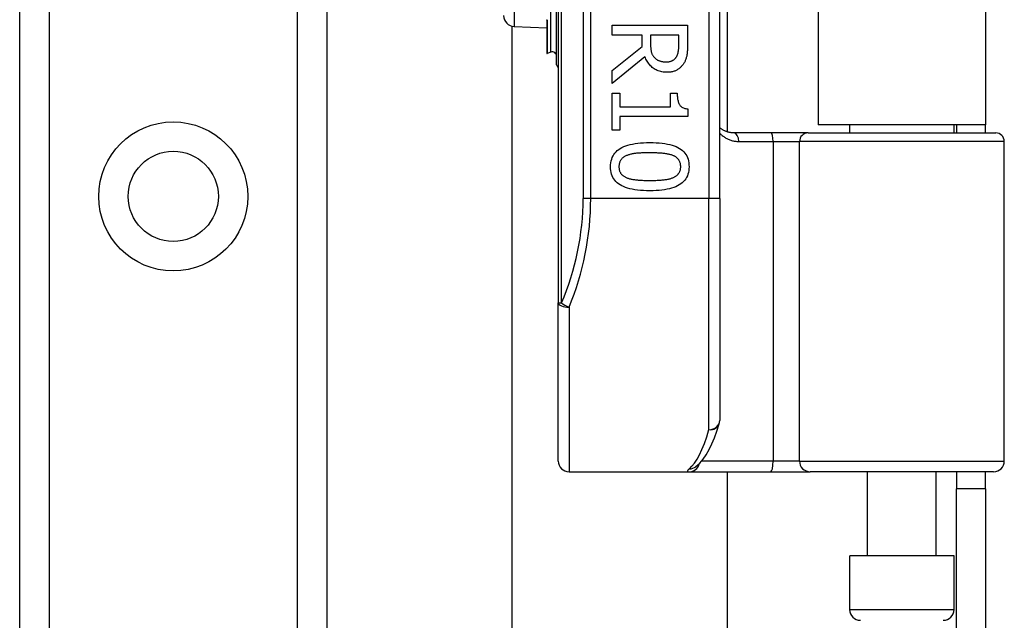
# Model space of a CAD drawing. Header units: inches. Extents: x 4.1 to 95.3, y 5.8 to 50.1.
# Tile 26 of 76: x 22.2 to 24, y 21.1 to 22.2. Entities that reach past the tile are written whole.
import ezdxf

# ---------------------------------------------------------------- set-up
doc = ezdxf.new("R2010")
doc.units = ezdxf.units.IN
doc.header["$MEASUREMENT"] = 0
doc.layers.add('Visible Edges(ANSI)', color=7, linetype='Continuous', lineweight=25)
doc.layers.add('Visible Tangent Edges(ANSI)', color=7, linetype='Continuous', lineweight=25)

msp = doc.modelspace()

# ---------------------------------------------------------------- linework, layer by layer
at = {"layer": 'Visible Edges(ANSI)'}
for p, q in [((22.2115, 19.5772), (22.2115, 36.9631)), ((22.7735, 36.9631), (22.7735, 19.5772)), ((23.197, 23.5597), (23.197, 21.6776)), ((23.4923, 21.8687), (23.4923, 23.3687)), ((23.5061, 23.2467), (23.5061, 21.9906)), ((23.6725, 23.2342), (23.6725, 22.0032)), ((23.9785, 23.2342), (23.9785, 22.0032)), ((23.1938, 22.1131), (23.1938, 22.2304)), ((23.1759, 22.1957), (23.1759, 22.1956)), ((23.1759, 22.1956), (23.1759, 22.1949)), ((23.1759, 22.1949), (23.1759, 22.1342)), ((23.1124, 19.1871), (23.1124, 22.1837)), ((23.1162, 22.1832), (23.1759, 22.1806)), ((23.2956, 22.1857), (23.4334, 22.1857)), ((23.2956, 22.1674), (23.2956, 22.1857)), ((23.4334, 22.1857), (23.4334, 22.1502)), ((23.3504, 22.1674), (23.2956, 22.1674)), ((23.3504, 22.1464), (23.3504, 22.1674)), ((23.4175, 22.1674), (23.3657, 22.1674)), ((23.3657, 22.1674), (23.3657, 22.1513)), ((23.4175, 22.1492), (23.4175, 22.1674)), ((23.2956, 22.1028), (23.3504, 22.1464)), ((23.1832, 22.1364), (23.1764, 22.1339)), ((23.3556, 22.1281), (23.2956, 22.079)), ((23.2956, 22.079), (23.2956, 22.1028)), ((23.2956, 22.0612), (23.3097, 22.0612)), ((23.2956, 21.9939), (23.2956, 22.0612)), ((23.3097, 22.0612), (23.3097, 22.0362)), ((23.402, 22.0612), (23.4146, 22.0612)), ((23.402, 22.0362), (23.402, 22.0612)), ((23.3097, 22.0362), (23.402, 22.0362)), ((23.4338, 22.0327), (23.4338, 22.0184)), ((23.3097, 22.0184), (23.3097, 21.9939)), ((23.4338, 22.0184), (23.3097, 22.0184)), ((23.9785, 22.0032), (23.6725, 22.0032)), ((23.7301, 21.9887), (23.7301, 22.0032)), ((23.921, 21.9887), (23.921, 22.0032)), ((23.9255, 22.0032), (23.9255, 21.9887)), ((23.9785, 21.9887), (23.9785, 22.0032)), ((23.3097, 21.9939), (23.2956, 21.9939)), ((23.5865, 21.9887), (23.5181, 21.9887)), ((23.654, 21.9887), (23.5865, 21.9887)), ((23.654, 21.9887), (23.9973, 21.9887)), ((24.013, 21.3883), (24.013, 21.973)), ((23.4923, 21.8687), (23.4923, 21.4624)), ((23.197, 21.3883), (23.197, 21.6776)), ((23.2167, 21.3687), (23.4362, 21.3687)), ((23.4362, 21.3687), (23.5856, 21.3687)), ((23.4484, 21.3777), (23.4489, 21.3781)), ((23.5061, 21.3687), (23.5061, 19.1871)), ((23.5856, 21.3687), (23.6579, 21.3687)), ((23.9933, 21.3687), (23.6579, 21.3687)), ((23.7625, 21.2151), (23.7625, 21.3687)), ((23.8885, 21.2151), (23.8885, 21.3687)), ((23.9255, 21.3687), (23.9255, 21.3377)), ((23.9785, 21.3377), (23.9785, 21.3687)), ((23.9785, 21.3377), (23.9255, 21.3377)), ((23.9255, 21.0257), (23.9255, 21.3377)), ((23.9785, 21.3377), (23.9785, 21.0257)), ((23.921, 21.2151), (23.7301, 21.2151)), ((23.7301, 21.1167), (23.7301, 21.2151)), ((23.921, 21.1167), (23.921, 21.2151))]:
    msp.add_line(p, q, dxfattribs=at)
at = {"layer": 'Visible Edges(ANSI)', "flags": 128}
for points in [[(23.3657, 22.1513), (23.3657, 22.15), (23.3658, 22.1487), (23.3658, 22.1474), (23.3659, 22.1462), (23.366, 22.145), (23.3661, 22.1438), (23.3662, 22.1426), (23.3663, 22.1414), (23.3665, 22.1403), (23.3667, 22.1392), (23.3669, 22.1381), (23.3671, 22.137), (23.3674, 22.136), (23.3677, 22.135), (23.368, 22.134), (23.3684, 22.1331), (23.3688, 22.1321), (23.3693, 22.1312), (23.3698, 22.1303), (23.3703, 22.1295), (23.3709, 22.1287), (23.3715, 22.1279), (23.3722, 22.1271), (23.3729, 22.1264)], [(23.4128, 22.1273), (23.4133, 22.1279), (23.4137, 22.1286), (23.414, 22.1293), (23.4144, 22.13), (23.4147, 22.1308), (23.415, 22.1315), (23.4153, 22.1323), (23.4156, 22.1331), (23.4158, 22.1339), (23.4161, 22.1347), (23.4163, 22.1355), (23.4165, 22.1364), (23.4166, 22.1373), (23.4168, 22.1382), (23.4169, 22.1391), (23.4171, 22.1401), (23.4172, 22.1411), (23.4173, 22.1422), (23.4173, 22.1432), (23.4174, 22.1444), (23.4175, 22.1455), (23.4175, 22.1467), (23.4175, 22.1479), (23.4175, 22.1492)], [(23.4334, 22.1502), (23.4334, 22.1482), (23.4334, 22.1463), (23.4333, 22.1445), (23.4332, 22.1427), (23.4332, 22.141), (23.4331, 22.1393), (23.433, 22.1377), (23.4328, 22.1361), (23.4327, 22.1346), (23.4325, 22.1331), (23.4323, 22.1317), (23.4321, 22.1303), (23.4319, 22.129), (23.4316, 22.1277), (23.4312, 22.1264), (23.4309, 22.1251), (23.4304, 22.1238), (23.43, 22.1225), (23.4294, 22.1213), (23.4289, 22.12), (23.4283, 22.1188), (23.4276, 22.1175), (23.4269, 22.1163), (23.4261, 22.1151)], [(23.396, 22.0995), (23.3935, 22.0995), (23.3911, 22.0997), (23.3887, 22.0999), (23.3865, 22.1003), (23.3843, 22.1008), (23.3821, 22.1014), (23.38, 22.1021), (23.378, 22.1029), (23.3761, 22.1038), (23.3742, 22.1048), (23.3724, 22.1059), (23.3707, 22.1072), (23.369, 22.1085), (23.3674, 22.1099), (23.3659, 22.1114), (23.3645, 22.1129), (23.3631, 22.1145), (23.3618, 22.1162), (23.3606, 22.118), (23.3594, 22.1199), (23.3583, 22.1218), (23.3573, 22.1238), (23.3564, 22.1259), (23.3556, 22.1281)], [(23.3729, 22.1264), (23.3735, 22.1257), (23.3742, 22.1251), (23.3749, 22.1245), (23.3756, 22.1239), (23.3763, 22.1234), (23.3771, 22.1229), (23.3778, 22.1224), (23.3786, 22.122), (23.3794, 22.1215), (23.3803, 22.1212), (23.3811, 22.1208), (23.382, 22.1205), (23.3829, 22.1202), (23.3839, 22.1199), (23.3848, 22.1196), (23.3858, 22.1194), (23.3868, 22.1192), (23.3878, 22.119), (23.3889, 22.1189), (23.39, 22.1188), (23.3911, 22.1187), (23.3922, 22.1186), (23.3934, 22.1186), (23.3945, 22.1186)], [(23.3945, 22.1186), (23.3955, 22.1186), (23.3965, 22.1186), (23.3975, 22.1187), (23.3984, 22.1188), (23.3993, 22.1189), (23.4002, 22.1191), (23.4011, 22.1193), (23.4019, 22.1195), (23.4028, 22.1198), (23.4036, 22.12), (23.4044, 22.1203), (23.4052, 22.1207), (23.406, 22.1211), (23.4067, 22.1215), (23.4074, 22.1219), (23.4081, 22.1224), (23.4088, 22.1229), (23.4094, 22.1234), (23.41, 22.124), (23.4107, 22.1246), (23.4112, 22.1252), (23.4118, 22.1258), (23.4123, 22.1265), (23.4128, 22.1273)], [(23.4261, 22.1151), (23.4253, 22.1139), (23.4245, 22.1128), (23.4236, 22.1117), (23.4227, 22.1106), (23.4218, 22.1096), (23.4208, 22.1086), (23.4198, 22.1077), (23.4187, 22.1068), (23.4176, 22.1059), (23.4165, 22.1051), (23.4153, 22.1044), (23.4141, 22.1037), (23.4129, 22.103), (23.4116, 22.1024), (23.4102, 22.1018), (23.4089, 22.1013), (23.4074, 22.1009), (23.4059, 22.1005), (23.4044, 22.1002), (23.4028, 22.0999), (23.4012, 22.0997), (23.3995, 22.0996), (23.3978, 22.0995), (23.396, 22.0995)], [(23.4146, 22.0612), (23.4147, 22.0589), (23.4147, 22.0566), (23.4149, 22.0545), (23.4151, 22.0525), (23.4153, 22.0506), (23.4156, 22.0489), (23.416, 22.0472), (23.4164, 22.0456), (23.4169, 22.0441), (23.4174, 22.0427), (23.418, 22.0415), (23.4186, 22.0403), (23.4194, 22.0392), (23.4202, 22.0382), (23.4211, 22.0373), (23.4221, 22.0365), (23.4232, 22.0357), (23.4245, 22.035), (23.4258, 22.0344), (23.4272, 22.0339), (23.4287, 22.0335), (23.4303, 22.0332), (23.432, 22.0329), (23.4338, 22.0327)], [(23.5181, 21.9887), (23.5168, 21.9888), (23.5156, 21.9888), (23.5144, 21.9889), (23.5132, 21.989), (23.512, 21.9892), (23.5108, 21.9894), (23.5096, 21.9896), (23.5085, 21.9899), (23.5073, 21.9902), (23.5062, 21.9906), (23.5051, 21.9909), (23.504, 21.9913), (23.5029, 21.9918), (23.5019, 21.9922), (23.5008, 21.9927), (23.4998, 21.9932), (23.4988, 21.9938), (23.4978, 21.9943), (23.4969, 21.9949), (23.4959, 21.9956), (23.495, 21.9962), (23.4941, 21.9969), (23.4932, 21.9976), (23.4923, 21.9983)], [(23.2927, 21.9268), (23.2928, 21.9305), (23.2932, 21.9341), (23.2938, 21.9375), (23.2947, 21.9407), (23.2958, 21.9437), (23.2971, 21.9466), (23.2987, 21.9493), (23.3006, 21.9518), (23.3026, 21.9542), (23.305, 21.9564), (23.3076, 21.9584), (23.3104, 21.9603), (23.3135, 21.962), (23.3168, 21.9635), (23.3204, 21.9649), (23.3243, 21.9662), (23.3284, 21.9673), (23.3327, 21.9683), (23.3374, 21.9691), (23.3423, 21.9698), (23.3474, 21.9703), (23.3528, 21.9706), (23.3585, 21.9709), (23.3644, 21.9709)], [(23.3644, 21.9709), (23.3705, 21.9709), (23.3763, 21.9706), (23.3818, 21.9703), (23.387, 21.9697), (23.392, 21.9691), (23.3967, 21.9682), (23.4011, 21.9673), (23.4052, 21.9662), (23.409, 21.9649), (23.4126, 21.9635), (23.4159, 21.9619), (23.4189, 21.9602), (23.4217, 21.9583), (23.4242, 21.9562), (23.4265, 21.954), (23.4285, 21.9517), (23.4303, 21.9491), (23.4319, 21.9464), (23.4332, 21.9436), (23.4343, 21.9406), (23.4351, 21.9374), (23.4357, 21.934), (23.4361, 21.9305), (23.4362, 21.9268)], [(23.3228, 21.9475), (23.3217, 21.947), (23.3205, 21.9465), (23.3195, 21.946), (23.3184, 21.9454), (23.3175, 21.9449), (23.3165, 21.9442), (23.3156, 21.9436), (23.3148, 21.9429), (23.314, 21.9422), (23.3132, 21.9414), (23.3125, 21.9407), (23.3118, 21.9398), (23.3112, 21.939), (23.3107, 21.9381), (23.3102, 21.9372), (23.3097, 21.9362), (23.3093, 21.9352), (23.309, 21.9341), (23.3087, 21.933), (23.3084, 21.9319), (23.3082, 21.9307), (23.3081, 21.9294), (23.308, 21.9282), (23.308, 21.9268)], [(23.3644, 21.9522), (23.362, 21.9522), (23.3597, 21.9522), (23.3574, 21.9521), (23.3552, 21.9521), (23.3531, 21.952), (23.3511, 21.952), (23.3491, 21.9519), (23.3472, 21.9518), (23.3453, 21.9517), (23.3435, 21.9516), (23.3418, 21.9514), (23.3401, 21.9513), (23.3385, 21.9511), (23.337, 21.9509), (23.3354, 21.9507), (23.3339, 21.9505), (23.3324, 21.9502), (23.331, 21.9499), (23.3295, 21.9496), (23.3281, 21.9492), (23.3268, 21.9488), (23.3254, 21.9484), (23.3241, 21.948), (23.3228, 21.9475)], [(23.4064, 21.9474), (23.4052, 21.9478), (23.4039, 21.9483), (23.4026, 21.9487), (23.4013, 21.949), (23.3999, 21.9494), (23.3984, 21.9497), (23.3969, 21.95), (23.3953, 21.9503), (23.3937, 21.9506), (23.3921, 21.9508), (23.3904, 21.951), (23.3886, 21.9512), (23.3868, 21.9513), (23.385, 21.9515), (23.3831, 21.9516), (23.3812, 21.9517), (23.3792, 21.9518), (23.3772, 21.9519), (23.3752, 21.952), (23.3731, 21.9521), (23.371, 21.9521), (23.3688, 21.9522), (23.3666, 21.9522), (23.3644, 21.9522)], [(23.4209, 21.9268), (23.4209, 21.9281), (23.4208, 21.9293), (23.4207, 21.9305), (23.4205, 21.9317), (23.4203, 21.9328), (23.42, 21.9339), (23.4196, 21.9349), (23.4193, 21.9359), (23.4188, 21.9369), (23.4184, 21.9378), (23.4178, 21.9387), (23.4173, 21.9395), (23.4166, 21.9403), (23.4159, 21.9411), (23.4152, 21.9419), (23.4144, 21.9426), (23.4136, 21.9433), (23.4127, 21.944), (23.4118, 21.9446), (23.4108, 21.9452), (23.4098, 21.9458), (23.4087, 21.9464), (23.4076, 21.9469), (23.4064, 21.9474)], [(23.3645, 21.8828), (23.3584, 21.8829), (23.3527, 21.8831), (23.3472, 21.8835), (23.342, 21.884), (23.337, 21.8847), (23.3323, 21.8855), (23.3279, 21.8865), (23.3238, 21.8876), (23.32, 21.8889), (23.3164, 21.8903), (23.3131, 21.8919), (23.3101, 21.8936), (23.3073, 21.8955), (23.3047, 21.8975), (23.3025, 21.8997), (23.3004, 21.9021), (23.2986, 21.9046), (23.297, 21.9073), (23.2957, 21.9102), (23.2946, 21.9132), (23.2938, 21.9163), (23.2932, 21.9197), (23.2928, 21.9232), (23.2927, 21.9268)], [(23.308, 21.9268), (23.308, 21.9256), (23.3081, 21.9244), (23.3082, 21.9232), (23.3084, 21.9221), (23.3086, 21.921), (23.3089, 21.9199), (23.3092, 21.9189), (23.3096, 21.9179), (23.31, 21.9169), (23.3105, 21.916), (23.311, 21.9151), (23.3116, 21.9143), (23.3122, 21.9135), (23.3129, 21.9127), (23.3137, 21.9119), (23.3144, 21.9112), (23.3153, 21.9105), (23.3162, 21.9098), (23.3171, 21.9092), (23.3181, 21.9086), (23.3191, 21.908), (23.3202, 21.9075), (23.3213, 21.907), (23.3225, 21.9065)], [(23.4362, 21.9268), (23.4361, 21.9231), (23.4357, 21.9196), (23.4351, 21.9162), (23.4342, 21.9131), (23.4331, 21.91), (23.4317, 21.9072), (23.4301, 21.9045), (23.4282, 21.9019), (23.4261, 21.8996), (23.4238, 21.8974), (23.4212, 21.8954), (23.4183, 21.8935), (23.4152, 21.8918), (23.4119, 21.8902), (23.4082, 21.8888), (23.4044, 21.8876), (23.4003, 21.8865), (23.3959, 21.8855), (23.3913, 21.8847), (23.3865, 21.884), (23.3813, 21.8835), (23.376, 21.8831), (23.3704, 21.8829), (23.3645, 21.8828)], [(23.4066, 21.9066), (23.4077, 21.9071), (23.4088, 21.9076), (23.4099, 21.9081), (23.4109, 21.9087), (23.4119, 21.9093), (23.4128, 21.9099), (23.4136, 21.9106), (23.4145, 21.9113), (23.4152, 21.912), (23.4159, 21.9127), (23.4166, 21.9135), (23.4173, 21.9143), (23.4178, 21.9151), (23.4184, 21.916), (23.4188, 21.9169), (23.4193, 21.9178), (23.4196, 21.9188), (23.42, 21.9198), (23.4203, 21.9209), (23.4205, 21.922), (23.4207, 21.9232), (23.4208, 21.9243), (23.4209, 21.9256), (23.4209, 21.9268)], [(23.3225, 21.9065), (23.3237, 21.9061), (23.3249, 21.9057), (23.3261, 21.9053), (23.3275, 21.9049), (23.3288, 21.9045), (23.3302, 21.9042), (23.3317, 21.9039), (23.3332, 21.9036), (23.3348, 21.9034), (23.3364, 21.9031), (23.3381, 21.9029), (23.3398, 21.9027), (23.3416, 21.9025), (23.3434, 21.9024), (23.3453, 21.9022), (23.3472, 21.9021), (23.3492, 21.902), (23.3512, 21.9019), (23.3533, 21.9018), (23.3554, 21.9017), (23.3576, 21.9017), (23.3599, 21.9016), (23.3622, 21.9016), (23.3645, 21.9016)], [(23.3645, 21.9016), (23.3668, 21.9016), (23.3691, 21.9016), (23.3713, 21.9017), (23.3735, 21.9017), (23.3757, 21.9018), (23.3777, 21.9019), (23.3798, 21.902), (23.3817, 21.9021), (23.3837, 21.9022), (23.3855, 21.9024), (23.3873, 21.9025), (23.3891, 21.9027), (23.3908, 21.9029), (23.3925, 21.9031), (23.3941, 21.9034), (23.3957, 21.9036), (23.3972, 21.9039), (23.3987, 21.9042), (23.4001, 21.9046), (23.4015, 21.9049), (23.4029, 21.9053), (23.4041, 21.9057), (23.4054, 21.9062), (23.4066, 21.9066)], [(23.4489, 21.3781), (23.4558, 21.3844), (23.462, 21.3917), (23.4676, 21.4), (23.4729, 21.4093), (23.4778, 21.4196), (23.4826, 21.4309), (23.4871, 21.4433), (23.4914, 21.4566)]]:
    msp.add_lwpolyline(points, dxfattribs=at)
at = {"layer": 'Visible Edges(ANSI)'}
msp.add_circle((22.4925, 21.8725), 0.0825, dxfattribs=at)
for centre, radius, start, end in [((23.117, 22.2032), 0.02, 180, 267.5), ((23.1762, 22.1342), 0.000394, 180, 290), ((23.1859, 22.129), 0.00787, 0, 110), ((23.1977, 22.1131), 0.00394, 180, 259.9795), ((23.9973, 21.973), 0.0157, 0, 90), ((23.4726, 21.4624), 0.0197, 342.9585, 0), ((23.2167, 21.3883), 0.0197, 180, 270), ((23.9933, 21.3883), 0.0197, 270, 0), ((23.7497, 21.1167), 0.0197, 180, 270), ((23.9013, 21.1167), 0.0197, 270, 0)]:
    msp.add_arc(centre, radius, start, end, dxfattribs=at)
at = {"layer": 'Visible Tangent Edges(ANSI)'}
for p, q in [((22.2654, 36.9631), (22.2654, 19.5772)), ((22.7197, 19.5772), (22.7197, 36.9631)), ((23.2028, 21.6776), (23.2028, 23.5597)), ((23.2424, 23.3687), (23.2424, 21.8687)), ((23.2564, 21.8687), (23.2564, 23.3687)), ((23.4726, 23.3687), (23.4726, 21.8687)), ((23.1162, 22.3541), (23.1162, 22.1832)), ((23.1832, 22.1364), (23.1832, 22.2361)), ((23.176, 22.1956), (23.1759, 22.1957)), ((23.1764, 22.1947), (23.1764, 22.1339)), ((23.5272, 21.973), (23.5901, 21.973)), ((23.5901, 21.973), (23.6383, 21.973)), ((23.5901, 21.973), (23.5901, 21.3883)), ((24.013, 21.973), (23.6383, 21.973)), ((23.6383, 21.3883), (23.6383, 21.973)), ((23.2564, 21.8687), (23.2424, 21.8687)), ((23.4726, 21.8687), (23.2564, 21.8687)), ((23.4923, 21.8687), (23.4726, 21.8687)), ((23.4726, 21.4457), (23.4726, 21.8687)), ((23.197, 21.6776), (23.2028, 21.6776)), ((23.2167, 21.6697), (23.2167, 21.3687)), ((23.5901, 21.3883), (23.4593, 21.3883)), ((23.6383, 21.3883), (23.5901, 21.3883)), ((23.6383, 21.3883), (24.013, 21.3883)), ((23.7301, 21.1167), (23.921, 21.1167))]:
    msp.add_line(p, q, dxfattribs=at)
at = {"layer": 'Visible Tangent Edges(ANSI)', "flags": 128}
for points in [[(23.1764, 22.1947), (23.1764, 22.1948), (23.1764, 22.1948), (23.1764, 22.1949), (23.1764, 22.1949), (23.1764, 22.195), (23.1764, 22.195), (23.1763, 22.195), (23.1763, 22.1951), (23.1763, 22.1951), (23.1763, 22.1952), (23.1763, 22.1952), (23.1763, 22.1952), (23.1762, 22.1953), (23.1762, 22.1953), (23.1762, 22.1953), (23.1762, 22.1954), (23.1762, 22.1954), (23.1761, 22.1954), (23.1761, 22.1955), (23.1761, 22.1955), (23.176, 22.1955), (23.176, 22.1956), (23.176, 22.1956), (23.176, 22.1956)], [(23.4923, 21.9882), (23.4935, 21.987), (23.4946, 21.9859), (23.4958, 21.9849), (23.4971, 21.9838), (23.4984, 21.9828), (23.4997, 21.9819), (23.501, 21.981), (23.5023, 21.9801), (23.5037, 21.9793), (23.5051, 21.9785), (23.5065, 21.9778), (23.508, 21.9771), (23.5095, 21.9765), (23.511, 21.9759), (23.5125, 21.9754), (23.5141, 21.9749), (23.5156, 21.9744), (23.5172, 21.9741), (23.5188, 21.9737), (23.5205, 21.9735), (23.5221, 21.9733), (23.5238, 21.9731), (23.5255, 21.973), (23.5272, 21.973)], [(23.4368, 21.3742), (23.4363, 21.3737), (23.4358, 21.3733), (23.4353, 21.3729), (23.4349, 21.3725), (23.4346, 21.3721), (23.4342, 21.3718), (23.434, 21.3714), (23.4337, 21.3711), (23.4335, 21.3708), (23.4334, 21.3705), (23.4333, 21.3703), (23.4333, 21.37), (23.4333, 21.3698), (23.4333, 21.3696), (23.4334, 21.3694), (23.4335, 21.3693), (23.4337, 21.3691), (23.4339, 21.369), (23.4342, 21.3689), (23.4345, 21.3688), (23.4348, 21.3687), (23.4352, 21.3687), (23.4357, 21.3687), (23.4362, 21.3687)]]:
    msp.add_lwpolyline(points, dxfattribs=at)
at = {"layer": 'Visible Tangent Edges(ANSI)'}
msp.add_circle((22.4925, 21.8725), 0.1363, dxfattribs=at)
msp.add_arc((22.7621, 21.8687), 0.4803, 336.5561, 0, dxfattribs=at)
for centre, major_axis, ratio, start_param, end_param in [((23.1758, 22.1958), (0.000276, 0.000281), 0.604942, 4.252306, 4.588732), ((23.1762, 22.1949), (-0.000394, 0), 0.548442, 0, 1.919862), ((23.5181, 21.973), (0, 0.0157), 0.580671, 4.712389, 6.283185), ((23.5865, 21.973), (0, 0.0157), 0.225879, 4.712389, 6.283185), ((23.654, 21.973), (0, 0.0157), 0.998608, 0, 1.570796), ((22.776, 21.8687), (0, 0.5), 0.96063, 4.303216, 4.712389), ((23.2167, 21.6776), (-0.0197, 0), 0.39785, 0, 1.570796), ((23.2167, 21.6776), (-0.0181, 0.0078), 0.369668, 0.864875, 1.72975), ((23.4726, 21.4624), (0.0197, 0), 0.845842, 4.712389, 6.283185), ((23.4726, 21.4624), (0.0188, -0.0058), 0.834757, 4.962887, 6.283185), ((23.4231, 21.8687), (0, -0.5), 0.185699, 0.148494, 0.562654), ((23.5856, 21.3883), (0, -0.0197), 0.225879, 0, 1.570796), ((23.6579, 21.3883), (0, -0.0197), 0.998608, 4.712389, 6.283185), ((23.4362, 21.3883), (0, -0.0197), 0.985236, 0, 1.320384), ((23.4368, 21.3936), (0.012, -0.0156), 0.971402, 5.610492, 6.283185)]:
    msp.add_ellipse(centre, major_axis=major_axis, ratio=ratio, start_param=start_param, end_param=end_param, dxfattribs=at)

doc.saveas('drawing.dxf')
